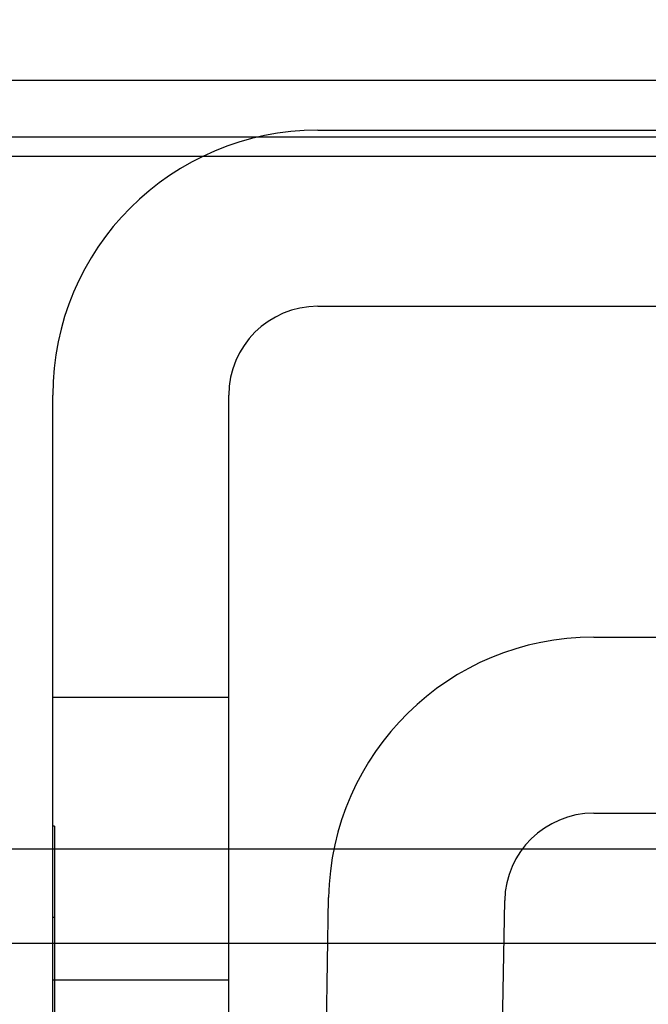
# Model space of a CAD drawing. Header units: inches. Extents: x 1 to 299, y -2 to 199.
# Tile 10 of 75: x 78.413 to 78.752, y 33.953 to 34.484. Entities that reach past the tile are written whole.
import ezdxf
from ezdxf.enums import TextEntityAlignment as Align
from ezdxf.lldxf.tags import DXFTag

# ---------------------------------------------------------------- set-up
doc = ezdxf.new("R2010")
doc.units = ezdxf.units.IN
doc.header["$MEASUREMENT"] = 0
for name, color, linetype in [('COM42667', 7, 'Continuous'), ('COM42780', 7, 'Continuous'), ('COM53933-1', 7, 'Continuous'), ('COM53955-1', 7, 'Continuous'), ('COM70220', 7, 'Continuous'), ('Default', 7, 'Continuous')]:
    doc.layers.add(name, color=color, linetype=linetype)
doc.styles.add('SEACAD_Times_New_Roman', font='times.ttf')
tags = doc.linetypes.add('HIDDEN2', pattern=[0.1875, 0.125, -0.0625]).pattern_tags.tags
tags[6:7] = [DXFTag(74, 4), DXFTag(75, 0), DXFTag(340, '0'), DXFTag(46, 0.0), DXFTag(50, 0.0), DXFTag(44, 0.0), DXFTag(45, 0.0)]
tags[4:5] = [DXFTag(74, 4), DXFTag(75, 0), DXFTag(340, '0'), DXFTag(46, 0.0), DXFTag(50, 0.0), DXFTag(44, 0.0), DXFTag(45, 0.0)]
doc.dimstyles.new('HAMMOND_(STH_-_300x200)', dxfattribs={"dimtxt": 1.5, "dimasz": 1.875, "dimexe": 0.75, "dimexo": 0.75, "dimgap": 0.375, "dimtad": 0, "dimtih": 1, "dimtoh": 1, "dimzin": 0, "dimdsep": 46, "dimtxsty": 'SEACAD_Times_New_Roman', "dimblk1": '_SE_FILLED', "dimblk2": '_SE_FILLED', "dimsah": 1, "dimcen": 0.75, "dimadec": 0, "dimazin": 0, "dimtfac": 0.8, "dimtofl": 0, "dimtmove": 0, "dimatfit": 3, "dimfxl": 1, "dimtolj": 1, "dimtzin": 0, "dimarcsym": 0})

# ---------------------------------------------------------------- blocks, each defined once
blk = doc.blocks.new('SE7')
at = {"layer": 'COM42667', "color": 7, "linetype": 'Continuous'}
for p, q in [((78.57414, 34.42486), (79.46564, 34.42486)), ((78.57414, 34.32986), (79.46564, 34.32986)), ((78.43114, 33.79936), (78.43114, 34.28186)), ((78.52614, 33.79936), (78.52614, 34.28186))]:
    blk.add_line(p, q, dxfattribs=at)
at = {"layer": 'COM42667', "color": 7, "linetype": 'HIDDEN2'}
for p, q in [((78.52614, 34.11886), (78.43114, 34.11886)), ((78.43214, 34.04936), (78.43114, 34.04936)), ((78.43214, 34.04936), (78.43214, 33.88751)), ((78.43214, 34.00012), (78.43114, 34.00012)), ((78.43114, 33.96636), (78.52614, 33.96636))]:
    blk.add_line(p, q, dxfattribs=at)
at = {"layer": 'COM42667', "color": 7, "linetype": 'Continuous'}
for radius in [0.143, 0.048]:
    blk.add_arc((78.57414, 34.28186), radius, 90, 180, dxfattribs=at)
at = {"layer": 'COM42780', "color": 7, "linetype": 'Continuous'}
for p, q in [((78.72291, 34.15136), (79.31686, 34.15136)), ((78.72291, 34.05636), (79.31686, 34.05636)), ((78.57489, 33.72152), (78.57994, 34.01085)), ((78.66987, 33.71986), (78.67492, 34.0092))]:
    blk.add_line(p, q, dxfattribs=at)
for radius in [0.143, 0.048]:
    blk.add_arc((78.72291, 34.00836), radius, 90, 179, dxfattribs=at)
at = {"layer": 'COM53933-1', "color": 7, "linetype": 'HIDDEN2'}
for p, q in [((89.17454, 34.45169), (67.86524, 34.45169)), ((88.92489, 34.41066), (68.11489, 34.41066))]:
    blk.add_line(p, q, dxfattribs=at)
at = {"layer": 'COM53955-1', "color": 7, "linetype": 'Continuous'}
for p, q in [((78.43114, 34.03687), (68.62697, 34.03687)), ((78.58279, 34.03687), (78.52614, 34.03687)), ((78.82489, 34.03687), (78.6843, 34.03687))]:
    blk.add_line(p, q, dxfattribs=at)
at = {"layer": 'COM53955-1', "color": 7, "linetype": 'HIDDEN2'}
for p, q in [((78.52614, 34.03687), (78.43114, 34.03687)), ((78.6843, 34.03687), (78.58279, 34.03687)), ((68.41285, 33.98626), (88.56593, 33.98626))]:
    blk.add_line(p, q, dxfattribs=at)
at = {"layer": 'COM70220', "color": 7, "linetype": 'HIDDEN2'}
blk.add_line((68.03939, 34.42136), (88.93939, 34.42136), dxfattribs=at)
blk = doc.blocks.new('DMBLK2833')
at = {"layer": 'Default', "linetype": 'Continuous'}
for points in [[(69.17689, 45.43711), (67.30189, 45.12461), (69.17689, 44.81211)], [(87.80189, 45.43711), (87.80189, 44.81211), (89.67689, 45.12461)]]:
    blk.add_hatch(color=7, dxfattribs=at).paths.add_polyline_path(points)
at = {"layer": 'Default', "color": 7, "linetype": 'Continuous'}
for p, q in [((67.30189, 35.05986), (67.30189, 45.87461)), ((89.67689, 35.07881), (89.67689, 45.87461)), ((67.30189, 45.12461), (74.81865, 45.12461)), ((82.16012, 45.12461), (89.67689, 45.12461))]:
    blk.add_line(p, q, dxfattribs=at)
at = {"layer": 'Default', "color": 7, "linetype": 'Continuous', "style": 'SEACAD_Times_New_Roman'}
for s, p in [('22.38', (75.93015, 45.87461)), ('DOOR', (75.34365, 43.62461))]:
    blk.add_text(s, height=1.5, dxfattribs=at).set_placement(p, align=Align.TOP_LEFT)
blk = doc.blocks.new('_SE_FILLED')
at = {"color": 0}
blk.add_line((0, 0), (-1, 0), dxfattribs=at)
blk.add_solid([(0, 0), (-1, -0.1665), (-1, 0.1665), (0, 0)], dxfattribs=at)
blk = doc.blocks.new('DMBLK2834')
at = {"layer": 'Default', "linetype": 'Continuous'}
for points in [[(64.70989, 38.15393), (64.70989, 37.52893), (66.58489, 37.84143)], [(70.45989, 38.15393), (68.58489, 37.84143), (70.45989, 37.52893)]]:
    blk.add_hatch(color=7, dxfattribs=at).paths.add_polyline_path(points)
at = {"layer": 'Default', "color": 7, "linetype": 'Continuous'}
for p, q in [((66.58489, 34.18636), (66.58489, 38.59143)), ((68.58489, 32.23436), (68.58489, 38.59143)), ((62.83489, 37.84143), (66.58489, 37.84143)), ((68.58489, 37.84143), (70.96762, 37.84143)), ((70.96762, 37.84143), (71.71762, 37.84143))]:
    blk.add_line(p, q, dxfattribs=at)
at = {"layer": 'Default', "color": 7, "linetype": 'Continuous', "style": 'SEACAD_Times_New_Roman'}
for s, p in [('I/S', (77.27366, 38.59143)), ('2.00', (72.24262, 38.59143))]:
    blk.add_text(s, height=1.5, dxfattribs=at).set_placement(p, align=Align.TOP_LEFT)

msp = doc.modelspace()

# ---------------------------------------------------------------- block references
at = {"layer": 'Default'}
msp.add_blockref('SE7', (0, 0), dxfattribs=at)

# ---------------------------------------------------------------- dimensions: what is measured, and where the dimension line sits
at = {"layer": 'Default', "color": 7, "linetype": 'Continuous'}
dim = msp.add_linear_dim(base=(67.30189, 45.12461), p1=(67.30189, 34.30986), p2=(89.67689, 34.32881), angle=0.0485, text='\\A1;<>\\PDOOR', dimstyle='HAMMOND_(STH_-_300x200)', dxfattribs=at)
dim.commit()
dim.dimension.update_dxf_attribs({"geometry": 'DMBLK2833', "text_midpoint": (78.48939, 45.12461), "dimtype": 161})
dim = msp.add_linear_dim(base=(68.58489, 37.84143), p1=(66.58489, 33.43636), p2=(68.58489, 31.48436), text='\\A1;<> I/S', dimstyle='HAMMOND_(STH_-_300x200)', override={"dimtmove": 1}, dxfattribs=at)
dim.commit()
dim.dimension.update_dxf_attribs({"geometry": 'DMBLK2834', "text_midpoint": (71.71762, 37.84143), "dimtype": 160})

doc.saveas('drawing.dxf')
